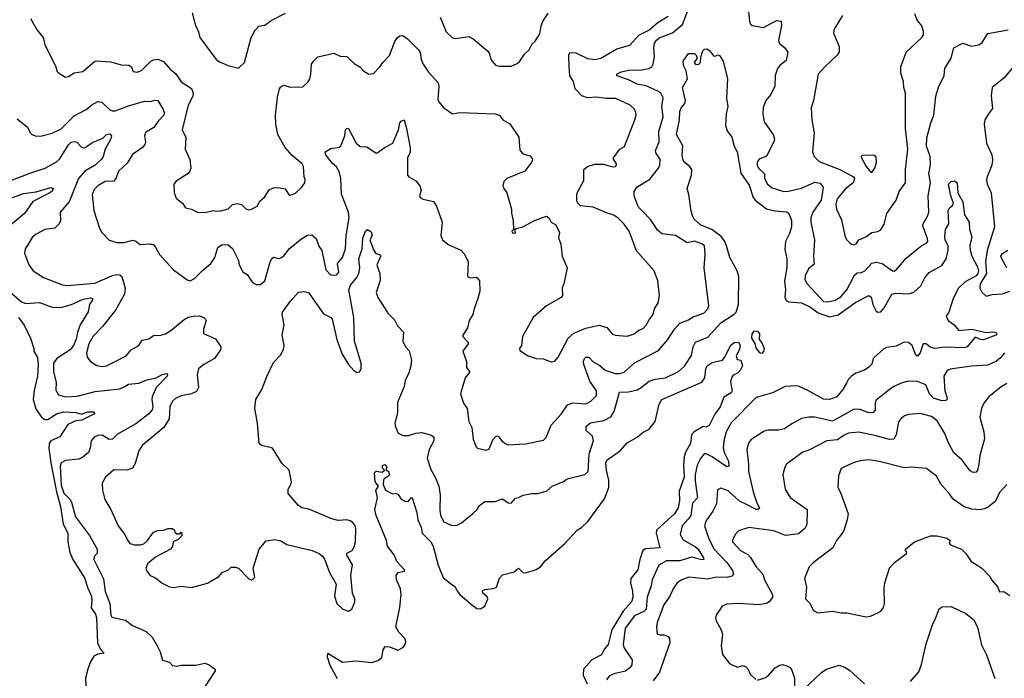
# Model space of a CAD drawing. Extents: x 2087054 to 2277909, y 548907 to 753496.
# Tile 234 of 256: x 2142673 to 2149388, y 672774 to 677268. Entities that reach past the tile are written whole.
import ezdxf

# ---------------------------------------------------------------- set-up
doc = ezdxf.new("R2010")
doc.units = 0

msp = doc.modelspace()

# ---------------------------------------------------------------- linework, layer by layer
at = {"layer": '0CON20XD'}
for points in [[(2142655, 676590.8), (2142726.2, 676535), (2142744.2, 676495), (2142755, 676484), (2142785, 676472), (2142825, 676474.3), (2142895, 676493.3), (2142955, 676523.3), (2143045, 676610.4), (2143126.4, 676653.6), (2143165, 676687.5), (2143205, 676708.6), (2143234.3, 676704.3), (2143285, 676655.6), (2143305, 676645.5), (2143324.5, 676644.5), (2143415, 676679.2), (2143525, 676711.9), (2143565, 676709.2), (2143595, 676717.5), (2143615, 676715.6), (2143651.8, 676655), (2143657.9, 676635), (2143655.4, 676615), (2143618.2, 676575), (2143588.8, 676531.2), (2143532.1, 676497.9), (2143523.5, 676475), (2143531.4, 676435), (2143527.1, 676415), (2143510, 676395), (2143442, 676348), (2143405, 676288.1), (2143346.7, 676235), (2143330.8, 676189.2), (2143314.6, 676165.4), (2143255, 676162.5), (2143206.2, 676133.8), (2143180.5, 676109.5), (2143168.2, 676075), (2143178.1, 675965), (2143217.5, 675845), (2143234.4, 675814.4), (2143282.9, 675762.9), (2143335, 675748), (2143385, 675747.1), (2143445, 675762.5), (2143465, 675757.1), (2143495, 675733.5), (2143565, 675737.8), (2143585, 675731.4), (2143600, 675715), (2143625.5, 675665.5), (2143721.1, 675561.1), (2143815, 675493.3), (2143835, 675486.7), (2143865, 675500.8), (2143917.1, 675555), (2143976.5, 675603.5), (2144004.4, 675645), (2144025, 675713.3), (2144055, 675734.2), (2144095, 675730.8), (2144125, 675705.8), (2144165.5, 675625), (2144170.5, 675595), (2144195, 675546.7), (2144225, 675530), (2144260, 675475), (2144285, 675460), (2144315, 675461.2), (2144346, 675485), (2144382.2, 675615), (2144395, 675640), (2144405, 675647.5), (2144435, 675638.6), (2144455, 675641.9), (2144475, 675657.1), (2144512.7, 675707.3), (2144596.7, 675775), (2144635, 675796.4), (2144665, 675798.5), (2144695, 675774.3), (2144712.8, 675722.8), (2144732.7, 675692.7), (2144760.8, 675560.8), (2144795, 675524.3), (2144835, 675525.8), (2144848.9, 675545), (2144840.8, 675605), (2144875, 675644.2), (2144894.6, 675705), (2144900.3, 675795), (2144919.6, 675915), (2144915.3, 675955), (2144867.5, 676077.5), (2144864.2, 676185), (2144851.6, 676231.6), (2144833.9, 676263.9), (2144805, 676288.6), (2144760.8, 676345), (2144756.7, 676365), (2144795, 676387.5), (2144852.3, 676397.7), (2144864.2, 676405.8), (2144890.5, 676475), (2144895.7, 676515), (2144907.5, 676527.5), (2144915.5, 676525.5), (2144966.7, 676425), (2144995, 676403.3), (2145039.5, 676399.5), (2145105, 676357.5), (2145111.7, 676358.3), (2145165, 676398.8), (2145218, 676425), (2145256.9, 676515), (2145266.6, 676563.4), (2145275, 676575.8), (2145295, 676583.3), (2145312.1, 676525), (2145337, 676393), (2145335.6, 676364.4), (2145318, 676325), (2145317.7, 676207.7), (2145326.7, 676195), (2145375, 676167.1), (2145401.1, 676135), (2145410, 676105), (2145400, 676065), (2145405, 676053.8), (2145425, 676042), (2145495, 676026.2), (2145515.6, 675995.6), (2145554, 675885), (2145545.7, 675795), (2145555.6, 675765.6), (2145595, 675734), (2145681.2, 675695), (2145707, 675667), (2145731.2, 675615), (2145726.7, 675515), (2145745, 675506.2), (2145785, 675511.2), (2145796.2, 675505), (2145808, 675485), (2145810, 675415), (2145798, 675365), (2145772, 675295), (2145764, 675255), (2145737.5, 675215), (2145727.1, 675165), (2145694.2, 675115), (2145696, 675105), (2145732, 675065), (2145731.2, 675055), (2145696.2, 675005), (2145721.2, 674935), (2145721.2, 674895), (2145743.3, 674865), (2145710, 674825), (2145680, 674715), (2145700.5, 674650.5), (2145725.8, 674615), (2145735.6, 674525), (2145756, 674484), (2145766.2, 674405), (2145785, 674352.5), (2145795, 674343.3), (2145855, 674331.2), (2145875, 674338.8), (2145902.5, 674405), (2145925, 674428), (2145935.6, 674425.6), (2145965, 674386.5), (2146002.3, 674367.7), (2146123.6, 674373.6), (2146245, 674398), (2146262.7, 674417.3), (2146298.3, 674501.7), (2146365.5, 674575), (2146409.3, 674640.7), (2146445, 674653.6), (2146535, 674647.5), (2146567.5, 674665), (2146606.1, 674703.9), (2146606.2, 674735), (2146560.7, 674800.7), (2146520.9, 674915), (2146517.3, 674935), (2146525, 674955.8), (2146535, 674964.3), (2146555, 674965.8), (2146583.8, 674933.8), (2146628.4, 674908.4), (2146665, 674876.4), (2146734.3, 674854.3), (2146765, 674852.6), (2146796.4, 674863.6), (2146865, 674926), (2147029.4, 675010.6), (2147093.8, 675086.2), (2147138.1, 675155), (2147174.1, 675195.9), (2147235, 675220.5), (2147265, 675240.6), (2147338.8, 675265), (2147365, 675294), (2147372.5, 675315), (2147340, 675575), (2147348.9, 675665), (2147342.9, 675725), (2147325, 675739.1), (2147275, 675756.2), (2147225, 675744.6), (2147145, 675795.5), (2147055, 675807.1), (2147025, 675830), (2146975, 675904.2), (2146920.9, 675960.9), (2146895.6, 675985), (2146885.5, 676005), (2146863.6, 676065), (2146864.6, 676095), (2146882.5, 676125), (2146970.5, 676179.5), (2147029.2, 676255), (2147038.1, 676275), (2147041.9, 676315), (2147013.3, 676355), (2147010, 676375), (2147033.5, 676435), (2147032.7, 676505), (2147060.4, 676605), (2147052.9, 676675), (2147060.7, 676735), (2147046.2, 676765), (2147025, 676779.4), (2146945, 676815.8), (2146885, 676827.5), (2146825, 676857.6), (2146755, 676881.1), (2146746.2, 676885), (2146745.8, 676895), (2146775, 676911.8), (2146826.4, 676923.6), (2146915, 676925.9), (2146964.7, 676935.3), (2146983.1, 676945), (2146993.1, 676965), (2147003.2, 677015), (2146997.3, 677075), (2147002.6, 677107.4), (2147015, 677128.1), (2147035, 677143.3), (2147125, 677177.2), (2147194.2, 677235), (2147227.7, 677322.3)], [(2143850, 677315), (2143870.8, 677235), (2143893.3, 677185), (2143901.2, 677145), (2144013.8, 676995), (2144035, 676978.8), (2144095, 676953.8), (2144165, 676937.5), (2144206.7, 676975), (2144252, 677145), (2144280, 677195), (2144305, 677223.3), (2144345, 677231.2), (2144387.3, 677262.7), (2144485, 677312)], [(2145541.4, 677285), (2145582, 677185), (2145625, 677143.8), (2145645, 677138.8), (2145735, 677152.5), (2145765, 677137.5), (2145863.8, 677055), (2145876.2, 677035), (2145886.7, 676995), (2145917.7, 676957.7), (2145945, 676950), (2146025, 676950.8), (2146065, 676968), (2146084, 676985), (2146115, 677033.3), (2146147.8, 677062.2), (2146167, 677103), (2146188.8, 677121.2), (2146219.8, 677170.2), (2146229.1, 677225), (2146241.1, 677255), (2146277.6, 677312.4)], [(2147643.8, 677325), (2147650, 677255), (2147657, 677237), (2147668.3, 677228.3), (2147745, 677213.8), (2147835, 677260.8), (2147865, 677256.7), (2147868, 677228), (2147847.5, 677125), (2147854.5, 677104.5), (2147892, 677075), (2147910.8, 677045), (2147900.9, 676989.1), (2147856, 676955), (2147842, 676935), (2147826.1, 676886.1), (2147823.3, 676815), (2147795, 676757.5), (2147761.1, 676715), (2147742.2, 676667.8), (2147740.6, 676625), (2147750.3, 676570.3), (2147812.5, 676485), (2147820.8, 676455), (2147817.1, 676435), (2147765, 676336), (2147715, 676315.4), (2147701.8, 676295), (2147702.1, 676275), (2147710.8, 676255), (2147751.5, 676215), (2147751.6, 676185), (2147773.4, 676145), (2147805, 676119.8), (2147885, 676095.7), (2147915, 676096.7), (2148005, 676118.4), (2148095, 676157.9), (2148131.1, 676151.1), (2148151.4, 676125), (2148138.4, 676035), (2148082.3, 675955), (2148068.4, 675915), (2148069.1, 675885), (2148093.8, 675765), (2148087.5, 675655), (2148090.5, 675599.5), (2148052.8, 675567.2), (2148030.6, 675520.6), (2148028.4, 675495), (2148044.3, 675465), (2148154.5, 675345), (2148185, 675341.8), (2148235, 675353.3), (2148274, 675376), (2148315, 675424.2), (2148366.4, 675525), (2148385, 675539.2), (2148415, 675543.1), (2148435.5, 675554.5), (2148485, 675607.3), (2148515, 675612.7), (2148555, 675604.6), (2148625, 675554.5), (2148637.7, 675552.3), (2148655.3, 675564.7), (2148719.2, 675640.8), (2148818.8, 675721.2), (2148859.5, 675745), (2148866.1, 675755), (2148864.7, 675775), (2148830, 675865), (2148867.5, 675935), (2148872.8, 675957.2), (2148868.4, 676065), (2148883.8, 676155), (2148872.6, 676217.4), (2148885, 676276.7)], [(2148284.3, 677295), (2148234.2, 677215), (2148224.2, 677195), (2148224, 677175), (2148260.6, 677085), (2148261.3, 677048.7), (2148247.1, 677025), (2148163.4, 676946.6), (2148119.2, 676895), (2148087.1, 676715), (2148070, 676665), (2148074.3, 676585), (2148090, 676495), (2148079.2, 676365), (2148090.8, 676335), (2148125, 676300), (2148265, 676245.4), (2148360, 676195), (2148366.5, 676185), (2148356.4, 676153.6), (2148305, 676112.7), (2148248.9, 676045), (2148237.8, 676007.8), (2148242.5, 675975), (2148277.1, 675902.9), (2148299.4, 675795), (2148310.1, 675770.1), (2148329.5, 675749.5), (2148346.1, 675736.1), (2148365, 675731.9), (2148380.2, 675739.8), (2148395.4, 675764.6), (2148443.8, 675785), (2148483.6, 675816.4), (2148525, 675822.5), (2148545.3, 675834.7), (2148567.7, 675872.3), (2148587.5, 675945), (2148649.2, 676035), (2148670, 676095), (2148714.6, 676155), (2148713.9, 676246.1), (2148730.4, 676385), (2148714.3, 676525), (2148714.2, 676765), (2148702.5, 676805), (2148701.4, 676845), (2148682.6, 676902.6), (2148682.9, 676945), (2148718.1, 677045), (2148824.5, 677145.5), (2148835.6, 677165), (2148837.3, 677187.3), (2148825.6, 677225), (2148794.4, 677265), (2148776.6, 677306.6)], [(2142750, 677275), (2142758, 677255), (2142792, 677195), (2142834.2, 677145), (2142845, 677097.5), (2142918.8, 676945), (2142926.4, 676916.4), (2142937.5, 676905), (2142985, 676876.2), (2143005, 676878.8), (2143045, 676905.8), (2143103.3, 676915), (2143185, 676983.8), (2143195, 676986), (2143295, 676979.4), (2143365, 676958.5), (2143416.8, 676956.8), (2143436.7, 676945), (2143447.5, 676915), (2143475, 676908.6), (2143505, 676920), (2143568, 676985), (2143585, 676994.4), (2143615, 676997.1), (2143655, 676982), (2143699.2, 676929.2), (2143738, 676898), (2143775, 676844.2), (2143845, 676798), (2143855.6, 676765), (2143854.3, 676745), (2143822.5, 676685), (2143780.8, 676515), (2143806.1, 676463.9), (2143802.5, 676385), (2143832.7, 676312.7), (2143839.2, 676255), (2143834.2, 676235), (2143821.7, 676218.3), (2143740, 676165), (2143723.3, 676145), (2143727, 676087), (2143740.7, 676050.7), (2143785, 676013.3), (2143805, 675984), (2143845, 675974), (2143885, 675954.2), (2143935, 675952), (2143995, 675966.2), (2144015, 675961.2), (2144043.9, 675963.9), (2144095, 675976.2), (2144125, 676006.7), (2144156.4, 676013.6), (2144185, 676006.2), (2144215, 675976.2), (2144235, 675970), (2144255, 675973.8), (2144293.3, 675995), (2144311.7, 676028.3), (2144343, 676057), (2144375, 676106.7), (2144405, 676120), (2144433, 676123), (2144483.6, 676113.6), (2144507, 676077), (2144515, 676070), (2144525, 676072.5), (2144555, 676083.3), (2144595, 676122.5), (2144617.5, 676155), (2144620, 676175), (2144612.5, 676195), (2144608.6, 676265), (2144600, 676285), (2144531.3, 676341.3), (2144482.5, 676395), (2144434.6, 676485), (2144420, 676555), (2144418.2, 676615), (2144431.8, 676738.2), (2144444.3, 676795), (2144455, 676810), (2144475, 676820), (2144517.3, 676807.3), (2144605, 676810), (2144637.9, 676842.1), (2144650.8, 676865), (2144659.2, 676895), (2144664.3, 676965), (2144675.8, 676984.2), (2144706.1, 677013.9), (2144815, 677040), (2144858.8, 677018.8), (2144905, 677016), (2144955, 676968), (2144993.3, 676945), (2145017.7, 676917.7), (2145055, 676896.7), (2145085, 676900), (2145131.9, 676948.1), (2145148.8, 676975), (2145195, 677023.8), (2145231.4, 677118.6), (2145250, 677145), (2145265, 677158), (2145285, 677160), (2145317, 677137), (2145392.4, 677062.4), (2145403.5, 677043.5), (2145410.9, 676995), (2145424, 676964), (2145460.4, 676910.4), (2145526.4, 676836.4), (2145531.4, 676815), (2145523.8, 676725), (2145529.3, 676709.3), (2145565, 676666.7), (2145625, 676624.3), (2145675, 676634), (2145915, 676626.2), (2145946.1, 676616.1), (2145967.5, 676585), (2146015, 676556.7), (2146078, 676465), (2146085, 676377.5), (2146105, 676352.5), (2146155, 676337.5), (2146170, 676315), (2146165, 676297.5), (2146117.5, 676235), (2145995, 676183.3), (2145975, 676162.5), (2145968.8, 676135), (2145973.8, 676115), (2145996.2, 676085), (2146026.2, 675975), (2146026.4, 675946.4), (2146038.8, 675895), (2146040, 675835), (2146030, 675825), (2146033.6, 675813.6), (2146055, 675810), (2146050, 675835), (2146058.3, 675841.7), (2146105, 675853.3), (2146185, 675896.7), (2146265, 675927.5), (2146283, 675913), (2146297, 675887), (2146328.3, 675868.3), (2146353.3, 675815), (2146348.3, 675778.3), (2146363.8, 675735), (2146372, 675655), (2146406, 675575), (2146383.8, 675465), (2146371.7, 675438.3), (2146373.8, 675385), (2146365, 675372), (2146265, 675316.2), (2146175, 675235.8), (2146102.7, 675105), (2146094.4, 675045.6), (2146081.2, 675025), (2146085, 675010), (2146136.1, 674976.1), (2146195, 674956.7), (2146245, 674953.3), (2146265, 674943.3), (2146297, 674933), (2146323, 674937), (2146344.2, 674965.8), (2146414, 675095), (2146451.7, 675128.3), (2146535, 675161.8), (2146625, 675182.7), (2146677.5, 675167.5), (2146713.5, 675123.5), (2146735, 675114.3), (2146815, 675108.8), (2146862.5, 675125), (2146895, 675150), (2146925, 675160), (2146945, 675182.5), (2146967.5, 675225), (2146992.5, 675255), (2147002.5, 675295), (2147026.7, 675335), (2147036.2, 675385), (2147026, 675485), (2147000.8, 675555), (2146879.8, 675689.8), (2146830, 675825), (2146795, 675873.1), (2146755, 675913.6), (2146725, 675933.9), (2146675, 675948.8)], [(2146675, 675948.8), (2146585, 675988.6), (2146498.3, 675998.3), (2146477.9, 676017.9), (2146471.5, 676035), (2146473.5, 676075), (2146478.5, 676095), (2146520.2, 676169.8), (2146520.6, 676245), (2146545, 676265.5), (2146595, 676280.8), (2146655, 676281.9), (2146715, 676264.4), (2146736.2, 676265), (2146744, 676275), (2146742.5, 676285), (2146723.3, 676315), (2146723.3, 676325), (2146765, 676383.8), (2146796.8, 676403.2), (2146867.8, 676585), (2146876.7, 676615), (2146875.7, 676635), (2146866.2, 676656.2), (2146836, 676685), (2146739.6, 676729.6), (2146675, 676729.5), (2146605, 676738.5), (2146544.5, 676734.5), (2146507.4, 676747.4), (2146461.9, 676795), (2146448.9, 676845), (2146424.4, 676885), (2146420.9, 676949.1), (2146418.5, 677025), (2146425.5, 677044.5), (2146465, 677041.2), (2146545, 677002.1), (2146595, 676996.4), (2146636, 677005), (2146745, 677069.4), (2146835, 677093.3), (2146895, 677162.1), (2146964.7, 677195), (2147025, 677249.1), (2147095, 677292.5)], [(2148885, 676276.7), (2148882.7, 676335), (2148857.2, 676405), (2148859.1, 676460.9), (2148887.1, 676562.9), (2148907.7, 676615), (2148921.2, 676745), (2148941.1, 676815), (2148976.9, 676885), (2148981.1, 676935), (2149024.5, 677005), (2149043.8, 677075), (2149105, 677108), (2149165, 677087.5), (2149214.1, 677095.9), (2149237.9, 677112.1), (2149275, 677174), (2149415, 677198.8)], [(2143562.5, 673475), (2143599.7, 673459.7), (2143645, 673423.3), (2143695, 673397.5), (2143723.9, 673393.9), (2143775, 673402), (2143845, 673393.8), (2143955, 673423.3), (2144030.5, 673469.5), (2144055, 673496.2), (2144097.5, 673515), (2144115, 673532.5), (2144145, 673532.5), (2144166.1, 673526.1), (2144235, 673453.3), (2144257, 673443), (2144276.1, 673463.9), (2144266.2, 673525), (2144306, 673655), (2144355, 673712.5), (2144415, 673720), (2144455, 673711.2), (2144495, 673686), (2144666.7, 673645), (2144716.2, 673625), (2144741.2, 673605), (2144755, 673582.5), (2144785.8, 673495), (2144830.8, 673415), (2144819.4, 673335), (2144836, 673285), (2144876.2, 673245), (2144915, 673231.2), (2144937.5, 673245), (2144958.8, 673295), (2144958.8, 673315), (2144942, 673355), (2144931.2, 673475), (2144943, 673547), (2144903.3, 673615), (2144905, 673626.7), (2144940, 673645), (2144955, 673670), (2144963.3, 673705), (2144966, 673795), (2144961.2, 673815), (2144945, 673836.7), (2144927.3, 673847.3), (2144905, 673854), (2144845, 673850), (2144801.1, 673861.1), (2144645, 673927.1), (2144597.5, 673937.5), (2144573.3, 673955), (2144504.2, 674035), (2144503.3, 674065), (2144523.3, 674095), (2144526.2, 674115), (2144511.2, 674195), (2144461.3, 674241.3), (2144396.2, 674345), (2144322.8, 674362.8), (2144306.4, 674376.4), (2144295.3, 674515), (2144276, 674615), (2144283.8, 674676.2), (2144324.7, 674745.3), (2144357.7, 674832.3), (2144405, 674928), (2144452.6, 674977.4), (2144472.8, 675017.2), (2144476.4, 675045), (2144463.5, 675115), (2144476.7, 675185), (2144463.1, 675255), (2144465, 675272.5), (2144518, 675345), (2144575, 675407.5), (2144615, 675413.8), (2144642.5, 675405), (2144745, 675260), (2144795, 675235.7), (2144804.5, 675224.5), (2144836.7, 675085), (2144872.9, 674985), (2144915, 674915.6), (2144952.9, 674875), (2144975, 674860), (2144990.8, 674865), (2145000.9, 674885), (2145001.8, 674925), (2144957.2, 675075), (2144952.9, 675235), (2144917.3, 675425), (2144928.9, 675455), (2144972.3, 675507.7), (2144986.6, 675535), (2144993.8, 675573.8), (2144986.8, 675636.8), (2145008.9, 675705), (2145013.8, 675776.2), (2145032, 675825), (2145045, 675836.2), (2145070.7, 675820.7), (2145076.4, 675795), (2145062, 675765), (2145086.3, 675696.3), (2145102.6, 675672.6), (2145127.5, 675665), (2145135.7, 675655.7), (2145108.5, 675595), (2145128.2, 675535), (2145132.4, 675487.6), (2145104, 675405), (2145115, 675372.5), (2145160.5, 675300.5), (2145183.3, 675265), (2145229.1, 675219.1), (2145249.7, 675179.7), (2145290, 675135), (2145286.7, 675075), (2145303.8, 675035), (2145328.7, 675008.7), (2145344, 674945), (2145341.2, 674905), (2145328, 674855), (2145302.4, 674807.6), (2145294.6, 674765), (2145249.6, 674655), (2145249.6, 674585), (2145232, 674515), (2145235, 674488.8), (2145255, 674447.1), (2145285, 674430), (2145325, 674429.6), (2145375, 674446.4), (2145415, 674450.5), (2145481.9, 674431.9), (2145498.3, 674418.3), (2145496.7, 674395), (2145466, 674334), (2145451.8, 674275), (2145477.5, 674197.5), (2145507.2, 674147.2), (2145530.4, 674085), (2145540, 674025), (2145537.4, 673922.6), (2145541.8, 673885), (2145565, 673841.4), (2145615, 673818.6), (2145653, 673817), (2145685, 673834.2), (2145761.2, 673895), (2145793.3, 673925), (2145808.3, 673951.7), (2145845, 673979.2), (2145915, 673979.2), (2145965, 673998.8), (2146005, 673970.6), (2146025, 673968), (2146055, 674002.5), (2146075, 674006.7), (2146105.7, 674024.3), (2146165, 674035.7), (2146205, 674034.3), (2146265, 674051.2), (2146305, 674084), (2146382.7, 674117.3), (2146406.7, 674135), (2146526.7, 674165), (2146549.2, 674185), (2146557.4, 674302.6), (2146587.2, 674397.2), (2146579.4, 674425), (2146536, 674465), (2146537, 674493), (2146565, 674517.8), (2146657.3, 674532.7), (2146705, 674558.1), (2146726.9, 674595), (2146764.5, 674725.5), (2146825, 674729.1), (2146885, 674742.7), (2146912.4, 674757.6), (2146965, 674800.9), (2147006.1, 674813.9), (2147076.7, 674825), (2147165, 674866.7), (2147207.4, 674902.6), (2147254.1, 674975.9), (2147266.1, 675035), (2147281.9, 675068.1), (2147365, 675100.4), (2147455, 675199.6), (2147545, 675257.7), (2147558.1, 675271.9), (2147574.2, 675325), (2147578.4, 675515), (2147565, 675554.3), (2147516.2, 675645), (2147493.3, 675725), (2147479, 675759), (2147457.2, 675787.2), (2147393.1, 675835), (2147319.2, 675865), (2147275.8, 675905), (2147263.3, 675925), (2147251.7, 675961.7), (2147237.1, 676075), (2147224, 676115), (2147255, 676207.5), (2147256.7, 676245), (2147243.6, 676265), (2147205.7, 676295.7), (2147195.2, 676315), (2147190, 676345), (2147195, 676406.7), (2147152.9, 676485), (2147171.9, 676585), (2147175, 676641.2), (2147184.7, 676665.3), (2147208.6, 676695), (2147212.9, 676715), (2147194.2, 676805), (2147227.5, 676865), (2147219.1, 676919.1), (2147200, 676955), (2147197.5, 676985), (2147235, 677036), (2147275, 677037.5), (2147287.5, 677025), (2147292.5, 677005), (2147272.5, 676975), (2147285, 676962.5), (2147305, 676963.3), (2147316.7, 676975), (2147318.3, 677011.7), (2147332.5, 677055), (2147344.1, 677065.9), (2147358.3, 677068.3), (2147377.7, 677057.7), (2147405, 677020), (2147415, 677017.5), (2147435, 677027.5), (2147445, 677022.5), (2147470, 676985), (2147500, 676865), (2147492.9, 676732.9), (2147501.9, 676675), (2147490, 676625), (2147487.3, 676545), (2147498, 676508), (2147530, 676465), (2147545.8, 676405), (2147565.6, 676365), (2147590.5, 676220.5), (2147648.3, 676138.3), (2147675.3, 676055.3), (2147688.9, 676035), (2147765, 675977.8), (2147822.8, 675962.8), (2147905, 675955.6), (2147917.5, 675945), (2147936.4, 675896.4), (2147936.4, 675855), (2147922.1, 675807.9), (2147895.6, 675755), (2147890.6, 675699.4), (2147905.4, 675635), (2147905.4, 675575), (2147888.3, 675485), (2147895.3, 675425), (2147892, 675375), (2147901.1, 675351.1), (2147915, 675341.5), (2148005, 675335.6), (2148065, 675306.2), (2148117.4, 675267.4), (2148195, 675240.3), (2148255, 675253.6), (2148375, 675340.5), (2148465, 675385.6), (2148478.9, 675375), (2148490.5, 675325), (2148515, 675278), (2148525, 675271.4), (2148545, 675274), (2148567.8, 675302.2), (2148620, 675395), (2148645, 675402.3), (2148735, 675397.8), (2148771.1, 675408.9), (2148819.2, 675450.8), (2148845, 675505.8), (2148875, 675542.5), (2148960.8, 675589.2), (2148991.1, 675635), (2149004.6, 675695), (2149003.8, 675725), (2148985, 675764), (2148982.5, 675785), (2148987.5, 675835), (2149010, 675875), (2149004.4, 675965), (2149015, 675983.3), (2149035, 675998.8), (2149041.4, 676015), (2149022.1, 676065), (2149006.9, 676145), (2149025, 676162.9), (2149047.7, 676167.7), (2149066.2, 676155), (2149070.8, 676085), (2149105, 676023.8), (2149116.8, 675936.8), (2149147.5, 675885), (2149150.8, 675835), (2149167.1, 675785), (2149153.1, 675726.9), (2149154.1, 675694.1), (2149165.9, 675655), (2149205, 675581.5), (2149212.8, 675555), (2149207.6, 675535), (2149195, 675520.2), (2149121.2, 675478.8), (2149074.8, 675435.2), (2149040, 675365), (2149009, 675271), (2148991.1, 675245), (2149004, 675214), (2149045.7, 675185), (2149077.5, 675147.5), (2149165.5, 675155.5), (2149265, 675132.5), (2149315, 675138.8), (2149333.3, 675133.3), (2149336.7, 675125), (2149330, 675115), (2149245, 675082.1), (2149224.5, 675084.5), (2149188.3, 675101.7), (2149135, 675035.6), (2149115, 675027.7), (2148985, 675032.3), (2148915, 675024.6), (2148882.8, 675032.8), (2148855, 675055.3), (2148835, 675056.1), (2148813.8, 674995), (2148795, 674970.8), (2148785, 674979.2), (2148760.3, 675045), (2148735, 675065.2), (2148705, 675068.1), (2148650.6, 675039.4), (2148585, 675031), (2148565, 675020.4), (2148501.9, 674965), (2148493.1, 674955), (2148483.5, 674916.5), (2148465, 674895.8), (2148435, 674875.7), (2148375, 674855.6), (2148345.4, 674834.6), (2148325.4, 674814.6), (2148312.7, 674787.3), (2148287.1, 674745), (2148245.6, 674695), (2148195, 674675.6), (2148155, 674678.1), (2148051.4, 674735), (2147985, 674766.2), (2147965, 674769.5), (2147894.3, 674765.7), (2147807.4, 674722.6), (2147695, 674690), (2147524.2, 674515.8), (2147491.1, 674455), (2147474.1, 674395), (2147470.7, 674345), (2147479.3, 674309.3), (2147507.9, 674255), (2147509.8, 674220.2), (2147495, 674215.5), (2147395, 674285.3), (2147355, 674305.5), (2147340, 674305), (2147315, 674274.2), (2147292.8, 674227.2), (2147278.9, 674165), (2147279.9, 674120.1), (2147295.9, 674005), (2147261.7, 673968.3), (2147249.6, 673885), (2147235, 673860.9), (2147191.1, 673815), (2147178.2, 673755), (2147197.6, 673717.6), (2147281.5, 673671.5), (2147300.2, 673655), (2147337.5, 673595), (2147338.1, 673585), (2147325, 673583.2), (2147255, 673599.5), (2147175, 673576), (2147084.3, 673575.7), (2147030.9, 673545), (2146985.3, 673445), (2146979.3, 673405), (2146953, 673327), (2146945.2, 673245), (2146929.8, 673230.2), (2146865, 673200), (2146802.8, 673115), (2146789.6, 673005), (2146794.2, 672984.2), (2146848.9, 672898.9), (2146847.8, 672865), (2146835, 672844.6), (2146805, 672821.9), (2146725, 672804.5), (2146692.4, 672787.6), (2146675.8, 672764.2)], [(2149491.9, 676995), (2149385, 676868.9), (2149305.2, 676804.8), (2149299, 676749), (2149307.9, 676662.1), (2149280, 676625), (2149254.3, 676585), (2149251.2, 676555), (2149267.3, 676425), (2149301.8, 676345), (2149308.2, 676311.8), (2149302.7, 676275), (2149270, 676195), (2149267.3, 676175), (2149271.8, 676145), (2149297.3, 676085), (2149320, 675855), (2149272, 675692), (2149260.4, 675615), (2149265.2, 675534.8), (2149223.6, 675465), (2149221.1, 675435), (2149235, 675408), (2149265, 675381.2), (2149305, 675392.9), (2149375, 675397.8), (2149425, 675415.6)], [(2142595, 676164.3), (2142755, 676223.8), (2142846, 676255), (2142925, 676296.5), (2142945, 676316.9), (2143005, 676414.2), (2143025, 676432.2), (2143045, 676436.7), (2143062.5, 676432.5), (2143095, 676397.1), (2143115, 676392.5), (2143170.5, 676429.5), (2143240.9, 676459.1), (2143265.4, 676484.6), (2143287.8, 676487.8), (2143300, 676475), (2143295.4, 676455), (2143255.5, 676385), (2143241.8, 676335), (2143230, 676315), (2143188.5, 676275), (2143116.6, 676233.4), (2143074.7, 676185), (2143010, 676025), (2142950, 675955), (2142952.2, 675895), (2142943.1, 675875), (2142913.9, 675846.1), (2142845, 675835.7), (2142785, 675804.2), (2142757.6, 675782.4), (2142727.9, 675732.1), (2142710, 675705), (2142706.2, 675675), (2142735.8, 675595), (2142765, 675553.8), (2142835, 675507.5), (2142965, 675457.8), (2142995, 675453.6), (2143185, 675470.4), (2143305, 675522), (2143335, 675529.2), (2143355, 675526.4), (2143370, 675515), (2143393.3, 675435), (2143388.5, 675395), (2143325.5, 675285), (2143238.8, 675175), (2143175, 675107.3), (2143144.7, 675055), (2143128.2, 674995), (2143134.2, 674965), (2143155.8, 674935), (2143198.7, 674908.7), (2143235, 674902.2), (2143264.6, 674905.4), (2143324.7, 674935.3), (2143400, 674975), (2143433.8, 675015), (2143485.9, 675044.1), (2143509.3, 675080.7), (2143555, 675090), (2143585, 675112.5), (2143635.9, 675114.1), (2143667, 675123), (2143705, 675145.8), (2143795, 675222.2), (2143823.1, 675236.9), (2143855.5, 675245.5), (2143896.2, 675246.2), (2143930, 675235), (2143941.2, 675225), (2143946, 675215), (2143925.8, 675155), (2143927.3, 675127.3), (2144009.5, 675089.5), (2144045.8, 675035), (2144042.9, 675015), (2144002.5, 674955), (2143928.1, 674915), (2143893.6, 674885), (2143884.1, 674845), (2143891.5, 674758.5), (2143879.5, 674730.5), (2143845, 674714.6), (2143775, 674701.2), (2143735, 674682.1), (2143714.8, 674665.2), (2143697.6, 674625), (2143692.9, 674545), (2143655.5, 674485), (2143508.8, 674361.2), (2143485.6, 674325), (2143461.4, 674238.6), (2143442.8, 674207.2), (2143405, 674193.5), (2143315, 674195.6), (2143258.6, 674145), (2143235.7, 674105), (2143237.9, 674057.9), (2143253.4, 673993.4), (2143294.3, 673925), (2143344.2, 673815), (2143391.2, 673755), (2143405, 673720), (2143424.5, 673694.5), (2143455.7, 673684.3), (2143495, 673684.2), (2143519.1, 673690.9), (2143545, 673713.3), (2143585, 673770), (2143615, 673783.3), (2143655, 673783.8), (2143685, 673796.2), (2143715, 673796.7), (2143730, 673785), (2143731.7, 673771.7), (2143745, 673760), (2143765, 673760), (2143775, 673770), (2143780, 673765), (2143780, 673745), (2143755, 673720), (2143720, 673705), (2143716.4, 673673.6), (2143702.5, 673655), (2143599.1, 673600.9), (2143543.8, 673555), (2143533.8, 673525), (2143540, 673505), (2143562.5, 673475)], [(2148485, 676225.5), (2148504.7, 676255), (2148516.5, 676293.5), (2148515, 676331.5), (2148495, 676344.2), (2148418.6, 676341.4), (2148412.5, 676335), (2148414.4, 676325), (2148446.4, 676265), (2148475, 676228.9), (2148485, 676225.5)], [(2142581.1, 676038.9), (2142698.8, 676081.2), (2142785, 676093.5), (2142885, 676121.4), (2142903.8, 676115), (2142891.4, 676095), (2142875, 676082.7), (2142763.3, 676026.7), (2142705.2, 675944.8), (2142565, 675826.9)], [(2149405.5, 675575), (2149369.8, 675635), (2149365.2, 675655), (2149375, 675672.2), (2149411.1, 675695)], [(2142618.8, 675398.8), (2142685, 675342.3), (2142715, 675331.9), (2142807.3, 675337.3), (2142895, 675306.2), (2142954.6, 675304.6), (2143026.4, 675323.6), (2143105, 675360.7), (2143155, 675369.6), (2143169.2, 675365), (2143169.4, 675355), (2143150, 675325), (2143139.2, 675275), (2143084.7, 675185.3), (2143066.9, 675135), (2143061.6, 675095), (2143040, 675045), (2143016.5, 675015), (2142925.6, 674955), (2142904.1, 674925), (2142904.1, 674865), (2142921.8, 674795), (2142918.7, 674738.7), (2142938, 674708), (2142984.6, 674694.6), (2143065, 674698.9), (2143188.5, 674731.5), (2143355, 674748.9), (2143389.4, 674765), (2143415, 674781.5), (2143485, 674788.2), (2143540.4, 674809.6), (2143605, 674824.6), (2143645, 674847.3), (2143675, 674854.2), (2143681.9, 674845), (2143678.2, 674835), (2143602.9, 674757.1), (2143576.7, 674695), (2143573.3, 674675), (2143581.1, 674625), (2143575.6, 674605), (2143555, 674578), (2143465, 674510), (2143340, 674440), (2143305, 674404.3), (2143282.4, 674402.4), (2143235, 674432.9), (2143205, 674430.6), (2143180.3, 674419.7), (2143160.8, 674395), (2143153.3, 674345), (2143142.2, 674315), (2143095, 674276.9), (2143075, 674269.5), (2142985, 674260), (2142956, 674244), (2142948.7, 674221.3), (2142955, 674092.2), (2142975, 674037.3), (2143015, 673995.4), (2143027.5, 673975), (2143053.2, 673875), (2143149, 673749), (2143201.2, 673655), (2143202.1, 673627.9), (2143182, 673605), (2143178.2, 673585), (2143243.6, 673453.6), (2143255.3, 673365), (2143288.1, 673285), (2143294.7, 673204.7), (2143300.8, 673190.8), (2143395, 673170), (2143443.3, 673135), (2143535, 673092.5), (2143576.2, 673055), (2143611.2, 672995), (2143631.2, 672955), (2143646.7, 672896.7), (2143695, 672883.3), (2143715, 672861.2), (2143745, 672856), (2143775, 672862.9), (2143875, 672862.5), (2143935, 672876.2), (2143965.7, 672865.7), (2144006.2, 672835), (2144005.7, 672824.3), (2143868.9, 672615)], [(2142664.5, 675235), (2142704.2, 675184.2), (2142745.8, 675095), (2142768.8, 675025), (2142769.2, 675005), (2142795, 674963.3), (2142799.6, 674915), (2142793.8, 674835), (2142771.9, 674738.1), (2142765.3, 674675), (2142782.7, 674612.7), (2142822.5, 674555), (2142845, 674539.2), (2142865, 674538.9), (2142925, 674577.2), (2142975, 674593), (2143055, 674587.2), (2143095, 674576.4), (2143135, 674591.2), (2143175, 674591.4), (2143185.7, 674585), (2143178, 674575), (2143098, 674535), (2143055, 674530), (2143001.9, 674505), (2142947.6, 674422.4), (2142885, 674394.6), (2142873.7, 674375), (2142871.6, 674345), (2142884.6, 674245), (2142923.8, 674045), (2142951.6, 673945), (2142970.2, 673825), (2143000.9, 673765), (2143000.5, 673705), (2143015, 673632), (2143035, 673584), (2143115, 673460), (2143137.8, 673387.8), (2143162.2, 673335), (2143165.6, 673304.4), (2143160, 673255), (2143190.9, 673210.9), (2143196.7, 673186.7), (2143203.5, 673015), (2143220.9, 672975), (2143248.8, 672945), (2143205, 672938), (2143179.1, 672925), (2143155, 672887.1), (2143137.5, 672835), (2143121.2, 672775), (2143123.5, 672723.5)], [(2147735, 674990.8), (2147720, 674995), (2147695, 675028.8), (2147687.7, 675057.7), (2147665.8, 675095), (2147667.5, 675125), (2147685, 675143.8), (2147705, 675141.2), (2147718.8, 675125), (2147716.2, 675085), (2147733.2, 675063.2), (2147749.4, 675025), (2147746.5, 675003.5), (2147735, 674990.8)], [(2144840.7, 672770.7), (2144791.2, 672861.2), (2144772.9, 672917.1), (2144773.9, 672946.1), (2144875, 672884), (2144965, 672891.9), (2145075, 672882.7), (2145115, 672894.5), (2145142.5, 672915), (2145153, 672967), (2145165, 672990), (2145195, 672988.8), (2145255, 672966), (2145285, 672983.8), (2145301.2, 673005), (2145306, 673025), (2145300.8, 673045), (2145258.7, 673088.7), (2145239.2, 673125), (2145265, 673257.5), (2145275.3, 673345), (2145270, 673385), (2145242.5, 673445), (2145241.5, 673475), (2145254.2, 673495), (2145296.7, 673505), (2145298, 673515), (2145245, 673570), (2145227, 673617), (2145181.5, 673675), (2145174.7, 673714.7), (2145104.1, 673885), (2145094.7, 673925), (2145112.2, 674005), (2145102.9, 674055), (2145120, 674085), (2145098, 674115), (2145093.8, 674175), (2145105, 674186.7), (2145145, 674180), (2145160, 674195), (2145148.3, 674208.3), (2145147.5, 674225), (2145165, 674232.5), (2145177.5, 674215), (2145170, 674195), (2145187.3, 674187.3), (2145193.1, 674165), (2145187.3, 674152.7), (2145158.8, 674135), (2145153.8, 674125), (2145152.5, 674095), (2145168, 674058), (2145215, 674033.3), (2145235, 674036.7), (2145255, 674027.5), (2145275, 673996.7), (2145305, 673980), (2145325, 673982.5), (2145345, 674007.5), (2145350, 674005), (2145381.9, 673905), (2145389.4, 673855), (2145411.8, 673805), (2145417.5, 673765), (2145476.7, 673705), (2145493.1, 673675), (2145526.4, 673545), (2145560.5, 673460.5), (2145610.6, 673420.6), (2145640, 673400), (2145657.8, 673365), (2145675.6, 673345), (2145755, 673277.8), (2145791.1, 673251.1), (2145815, 673247.8), (2145845.8, 673265), (2145865.8, 673315), (2145860.3, 673330.3), (2145831.2, 673355), (2145829.3, 673370.7), (2145845, 673378.6), (2145905, 673385.5), (2145924.2, 673395), (2145945, 673456.7), (2145965, 673478.8), (2146045, 673500), (2146074.1, 673525.9), (2146105, 673496.7), (2146125, 673493.8), (2146195, 673516.2), (2146225, 673533.3), (2146255.8, 673574.2), (2146388.3, 673691.7), (2146473.8, 673785), (2146505, 673802), (2146547, 673843), (2146661.4, 673998.6), (2146691.9, 674075), (2146689.7, 674125), (2146675.4, 674195), (2146670.6, 674245), (2146677.9, 674262.1), (2146771.3, 674328.7), (2146815, 674380), (2146885, 674418.8), (2146925, 674453.8), (2146965, 674473.3), (2147007.5, 674525), (2147034.2, 674645), (2147052.5, 674675), (2147325, 674794), (2147346.2, 674825), (2147352.8, 674885), (2147360.5, 674905), (2147395, 674928.1), (2147465, 674943.3), (2147485, 674970), (2147521.5, 675045), (2147545, 675064.5), (2147575, 675066.2), (2147587.3, 675047.3), (2147582.5, 675017.5), (2147560, 674975), (2147565, 674950), (2147590, 674945), (2147602.5, 674905), (2147587.5, 674875), (2147567.5, 674855), (2147538.3, 674841.7), (2147526.7, 674825), (2147520, 674795), (2147532.5, 674735), (2147525, 674722.5), (2147475, 674692.5), (2147449.4, 674625), (2147413.6, 674576.4), (2147375, 674499.4), (2147355, 674486.9), (2147335, 674491.2), (2147272.9, 674455), (2147255.3, 674435), (2147248.1, 674375), (2147214, 674316), (2147204.7, 674285), (2147199.8, 674225), (2147204.1, 674145), (2147170.5, 674049.5), (2147173.8, 673985), (2147164.2, 673935.8), (2147139.6, 673895), (2147015.5, 673785), (2147013.9, 673765), (2147038.6, 673665), (2146941.8, 673658.2), (2146921.8, 673645), (2146901.8, 673585), (2146887.8, 673515), (2146841.6, 673455), (2146838.9, 673425), (2146852.1, 673367.9), (2146853.8, 673325), (2146845.3, 673295), (2146788.8, 673231.2), (2146712, 673105), (2146686, 673005), (2146661.2, 672975), (2146641.4, 672935), (2146575, 672900.3), (2146517.3, 672835), (2146515.8, 672795.8), (2146542.9, 672735)], [(2149388.1, 674995), (2149360.7, 674959.3), (2149335, 674937.3), (2149275, 674910.7), (2149165, 674903.1), (2149017.6, 674882.4), (2148998.8, 674875), (2148975.8, 674834.2), (2148981.1, 674735), (2148998, 674685), (2148995.9, 674674.1), (2148982.9, 674667.1), (2148955, 674668.5), (2148905, 674685.4), (2148878.4, 674715), (2148852.5, 674775), (2148795, 674798.4), (2148735, 674801.4), (2148690.7, 674789.3), (2148635, 674764.2), (2148594, 674735), (2148515, 674670.8), (2148507, 674653), (2148506.1, 674603.9), (2148492.9, 674587.1), (2148465, 674586.2), (2148405, 674607.3), (2148365, 674610.4), (2148215, 674527.2), (2148095, 674556.2), (2148054.5, 674555.5), (2148005, 674545.6), (2147938.9, 674511.1), (2147888.8, 674475), (2147847, 674467), (2147775, 674467.1), (2147749.7, 674460.3), (2147658.3, 674401.7), (2147642.2, 674377.8), (2147630.9, 674335), (2147643.2, 674235), (2147642.5, 674185), (2147674.2, 674045), (2147697.4, 673977.4), (2147719.2, 673935), (2147707.5, 673925), (2147695, 673926.4), (2147628.6, 673958.6), (2147582.6, 673982.6), (2147505, 674052.9), (2147455, 674070), (2147431.1, 674058.9), (2147424.5, 673965), (2147401.1, 673915), (2147351.8, 673845), (2147343.5, 673815), (2147372.9, 673725), (2147409.7, 673655), (2147495.3, 673565), (2147535, 673508.6), (2147540.9, 673485), (2147528.8, 673471.2), (2147498.6, 673461.4), (2147425, 673463.5), (2147365, 673450), (2147236, 673464), (2147188, 673445), (2147157.1, 673425), (2147131.1, 673388.9), (2147106.4, 673333.6), (2147065, 673276.2), (2147021.5, 673155), (2147015.8, 673125.8), (2147020, 673075), (2147041.4, 673071.4), (2147065, 673071.5), (2147095, 673058.1), (2147104.5, 673044.5), (2147106.4, 673015), (2147036, 672815), (2146994.2, 672755.8)], [(2149405, 674784.3), (2149367.4, 674762.6), (2149282, 674695), (2149249.1, 674650.9), (2149231.4, 674615), (2149221.1, 674555), (2149249.1, 674455), (2149252.7, 674407.3), (2149221.4, 674295), (2149213.1, 674235)], [(2149213.1, 674235), (2149205.7, 674194.3), (2149195, 674180), (2149175, 674178.8), (2149155, 674188.8), (2149101.1, 674261.1), (2149042.9, 674312.9), (2149004.7, 674384.7), (2148983.3, 674445), (2148930.2, 674530.2), (2148890.7, 674560.7), (2148815, 674579.4), (2148735, 674574.4), (2148706.7, 674565), (2148685, 674547.5), (2148666.3, 674523.7), (2148650.9, 674435), (2148634.4, 674405.6), (2148605, 674403.3), (2148515, 674429.1), (2148395, 674453.1), (2148325, 674446.2), (2148295, 674433.8), (2148250.1, 674399.9), (2148176.9, 674393.1), (2148055, 674331.1), (2148012.9, 674317.1), (2147902.5, 674235), (2147890.8, 674215), (2147877.5, 674165), (2147894.3, 674065), (2147927.4, 674007.4), (2148043.3, 673925), (2148041.1, 673825), (2148030.7, 673799.3), (2147985, 673759.2), (2147895, 673747.9), (2147815, 673780.5), (2147645, 673803.3), (2147575, 673780), (2147551.4, 673755), (2147533.3, 673715), (2147535, 673704), (2147588.1, 673645), (2147638.1, 673618.1), (2147657.6, 673597.6), (2147695, 673534.2), (2147740, 673485), (2147752.2, 673445), (2147807.1, 673345), (2147807.1, 673325), (2147784.2, 673295), (2147765, 673284.6), (2147714.6, 673274.6), (2147575.6, 673284.4), (2147495, 673279.4), (2147464, 673265), (2147422, 673205), (2147418, 673185), (2147422, 673165), (2147457.5, 673105), (2147465.9, 673075.9), (2147457.1, 672995), (2147465.9, 672935.9), (2147513.8, 672875), (2147565, 672850.8), (2147605, 672861.2), (2147622.5, 672855), (2147638.6, 672838.6), (2147655, 672802.5), (2147692.5, 672765)], [(2149404, 674095), (2149355, 674042), (2149327, 673983), (2149277.6, 673942.4), (2149250.7, 673929.3), (2149223.9, 673923.9), (2149165, 673927.9), (2149113.6, 673943.6), (2149038.8, 673995), (2149013.4, 674033.4), (2148958, 674095), (2148925, 674152), (2148857.5, 674205), (2148755, 674214.4), (2148705, 674210.9), (2148535, 674253.8), (2148465, 674263.5), (2148405, 674258.1), (2148357.5, 674245), (2148275.8, 674204.2), (2148257.5, 674155), (2148252.5, 674075), (2148270.9, 674040.9), (2148321.9, 673895), (2148316.7, 673855), (2148291.4, 673775), (2148244, 673715), (2148218, 673665), (2148085, 673562), (2148056, 673535), (2148024.2, 673455), (2148039.4, 673395), (2148032, 673315), (2148058.8, 673288.8), (2148086.1, 673236.1), (2148115, 673221.2), (2148215, 673232), (2148275, 673220.8), (2148315, 673221.2), (2148445, 673192.5), (2148475, 673197.5), (2148525, 673220), (2148545, 673232.5), (2148564.1, 673255.9), (2148571.4, 673285), (2148568.6, 673385), (2148573.1, 673425), (2148604, 673525), (2148638.8, 673565), (2148720, 673625), (2148722.5, 673635), (2148713.3, 673645), (2148713.3, 673655), (2148775, 673703.8), (2148885, 673745.7), (2148930, 673745), (2148995, 673729.2), (2149017.5, 673715), (2149012.5, 673695), (2149020, 673685), (2149095.6, 673655.6), (2149125.5, 673625.5), (2149160.9, 673570.9), (2149206.7, 673543.3), (2149233.8, 673525), (2149288.8, 673468.8), (2149302.7, 673442.7), (2149343.8, 673395), (2149355, 673363.3), (2149385, 673366), (2149425, 673338.8)], [(2148748.3, 672751.7), (2148805, 672817.5), (2148822.7, 672867.3), (2148855, 673010), (2148900, 673145), (2148915, 673170), (2148943, 673247), (2148965, 673261.2), (2149025, 673263.3), (2149125, 673216.2), (2149178.8, 673175), (2149205, 673122.5), (2149232.6, 673002.6), (2149265.8, 672935), (2149322.3, 672772.3)], [(2147705, 672760), (2147755, 672776), (2147775, 672789.2), (2147826, 672845), (2147855, 672864.2), (2147875, 672867.5), (2147905, 672859.2), (2147926.8, 672846.8), (2147939.1, 672829.1), (2147957.5, 672775), (2147956, 672715)], [(2148016.7, 672695), (2148143.9, 672816.1), (2148175, 672835.6), (2148262.7, 672862.7), (2148305, 672847.1), (2148335, 672827.5), (2148435, 672736.2)]]:
    msp.add_lwpolyline(points, dxfattribs=at)

doc.saveas('drawing.dxf')
